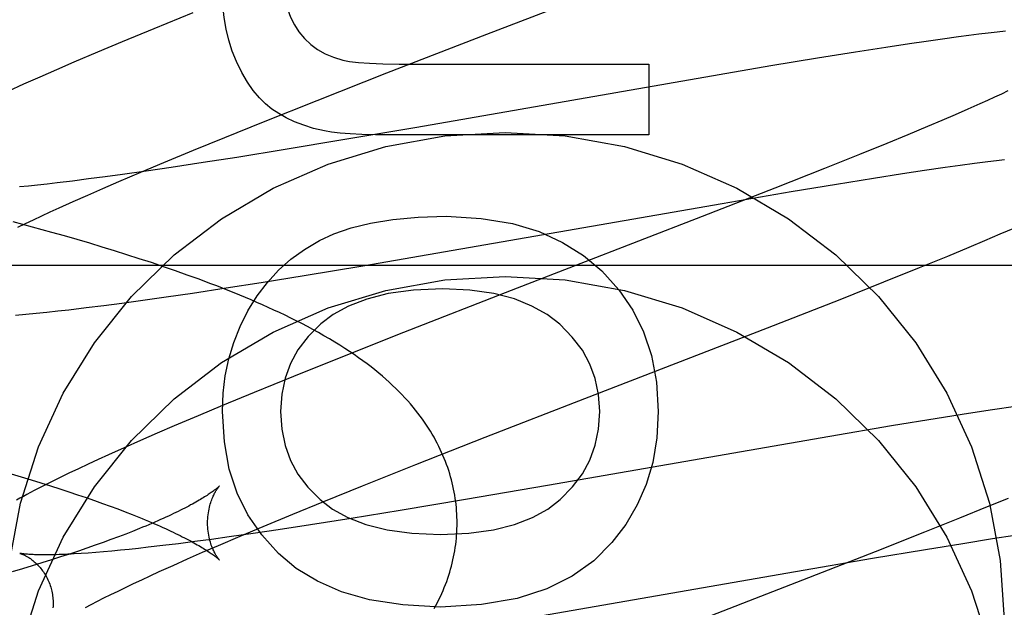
# Model space of a CAD drawing. Header units: inches. Extents: x 0 to 218, y 0 to 141.
# Tile 35 of 76: x 67.1784 to 67.3323, y 72.863 to 72.9548. Entities that reach past the tile are written whole.
import ezdxf

# ---------------------------------------------------------------- set-up
doc = ezdxf.new("R2010")
doc.units = ezdxf.units.IN
doc.header["$LTSCALE"] = 11.9871794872
doc.header["$MEASUREMENT"] = 0
doc.linetypes.add('HIDDEN', pattern=[0.2, 0.1, -0.1])
doc.layers.add('DEFAULT_2', color=8, linetype='HIDDEN')
doc.layers.add('MAIN_RH_DOOR_ASSEMBLY', color=7, linetype='CONTINUOUS')

msp = doc.modelspace()

# ---------------------------------------------------------------- linework, layer by layer
at = {"layer": 'DEFAULT_2', "color": 8, "linetype": 'HIDDEN'}
for p, q in [((67.2514320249, 72.9525534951), (67.2725172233, 72.96071099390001)), ((67.2055137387, 72.9558825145), (67.1993681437, 72.9533809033)), ((67.1993681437, 72.9533809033), (67.1944200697, 72.9513365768)), ((67.3312193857, 72.9528670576), (67.329826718, 72.9527062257)), ((67.3325335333, 72.9530115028), (67.3312193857, 72.9528670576)), ((67.1944200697, 72.9513365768), (67.1905882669, 72.94973082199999)), ((67.2358125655, 72.9464840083), (67.2514320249, 72.9525534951)), ((67.3201324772, 72.9514254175), (67.317492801, 72.9510412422)), ((67.3226972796, 72.9517864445), (67.3201324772, 72.9514254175)), ((67.3251981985, 72.95212479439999), (67.3226972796, 72.9517864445)), ((67.3268082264, 72.9523343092), (67.3251981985, 72.95212479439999)), ((67.3283549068, 72.9525285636), (67.3268082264, 72.9523343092)), ((67.329826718, 72.9527062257), (67.3283549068, 72.9525285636)), ((67.1905882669, 72.94973082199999), (67.18687817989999, 72.9481535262)), ((67.3090878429, 72.9497520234), (67.3031192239, 72.9487912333)), ((67.313841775, 72.9504921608), (67.3090878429, 72.9497520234)), ((67.317492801, 72.9510412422), (67.313841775, 72.9504921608)), ((67.3031192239, 72.9487912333), (67.2958266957, 72.9475817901)), ((67.1841806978, 72.946990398), (67.1815576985, 72.9458440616)), ((67.18687817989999, 72.9481535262), (67.1841806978, 72.946990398)), ((67.2958266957, 72.9475817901), (67.2405127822, 72.9379830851)), ((67.2406203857, 72.9478440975), (67.2767800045, 72.9478440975)), ((67.2767800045, 72.9478440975), (67.2767800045, 72.9367936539)), ((67.1815576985, 72.9458440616), (67.17901420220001, 72.94471584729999)), ((67.22492925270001, 72.9422070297), (67.2358125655, 72.9464840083)), ((67.17901420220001, 72.94471584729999), (67.1765590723, 72.9436088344)), ((67.3329007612, 72.943668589), (67.3318851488, 72.9431917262)), ((67.2165277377, 72.9388609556), (67.22492925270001, 72.9422070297)), ((67.3296859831, 72.94218203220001), (67.3285047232, 72.941650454)), ((67.3308131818, 72.94269599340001), (67.3296859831, 72.94218203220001)), ((67.3318851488, 72.9431917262), (67.3308131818, 72.94269599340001)), ((67.3266342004, 72.9408213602), (67.3246489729, 72.93995580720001)), ((67.3285047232, 72.941650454), (67.3266342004, 72.9408213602)), ((67.3225532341, 72.9390555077), (67.320351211, 72.938122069)), ((67.3246489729, 72.93995580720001), (67.3225532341, 72.9390555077)), ((67.2104652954, 72.936413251), (67.2165277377, 72.9388609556)), ((67.2405127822, 72.9379830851), (67.2289269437, 72.9360093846)), ((67.320351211, 72.938122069), (67.3172572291, 72.9368285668)), ((67.2056010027, 72.9344235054), (67.2104652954, 72.936413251)), ((67.2289269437, 72.9360093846), (67.2199331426, 72.9345164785)), ((67.2767800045, 72.9367936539), (67.2363843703, 72.9367936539)), ((67.3172572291, 72.9368285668), (67.3139920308, 72.9354822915)), ((67.2009305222, 72.9324863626), (67.2056010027, 72.9344235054)), ((67.2199331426, 72.9345164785), (67.212343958, 72.9332940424)), ((67.3139920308, 72.9354822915), (67.3096851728, 72.9337301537)), ((67.212343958, 72.9332940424), (67.2071196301, 72.93247810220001)), ((67.3096851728, 72.9337301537), (67.3042138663, 72.9315344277)), ((67.3297606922, 72.93264523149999), (67.3310959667, 72.9328112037)), ((67.3310959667, 72.9328112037), (67.3323770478, 72.9329644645)), ((67.1973478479, 72.9309790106), (67.2009305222, 72.9324863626)), ((67.2020842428, 72.9317161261), (67.1982065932, 72.93114892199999)), ((67.2071196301, 72.93247810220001), (67.2020842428, 72.9317161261)), ((67.3042138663, 72.9315344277), (67.2964649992, 72.92846671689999)), ((67.3164105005, 72.93074986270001), (67.3198522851, 72.93126982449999)), ((67.3198522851, 72.93126982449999), (67.3231170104, 72.9317458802)), ((67.3231170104, 72.9317458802), (67.3254430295, 72.9320727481)), ((67.3254430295, 72.9320727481), (67.3276590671, 72.9323727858)), ((67.3276590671, 72.9323727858), (67.3297606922, 72.93264523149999)), ((67.1891739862, 72.92991285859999), (67.1866673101, 72.9295966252)), ((67.191777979, 72.9302549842), (67.1891739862, 72.92991285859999)), ((67.1944746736, 72.9306221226), (67.191777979, 72.9302549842)), ((67.19391341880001, 72.92951313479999), (67.1973478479, 72.9309790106)), ((67.1982065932, 72.93114892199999), (67.1944746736, 72.9306221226)), ((67.3061176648, 72.9291137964), (67.31187494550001, 72.9300418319)), ((67.31187494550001, 72.9300418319), (67.3164105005, 72.93074986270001)), ((67.1797766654, 72.9288107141), (67.1783822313, 72.9286703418)), ((67.18122243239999, 72.9289637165), (67.1797766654, 72.9288107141)), ((67.1827181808, 72.9291292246), (67.18122243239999, 72.9289637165)), ((67.1842625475, 72.9293070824), (67.1827181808, 72.9291292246)), ((67.1866673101, 72.9295966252), (67.1842625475, 72.9293070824)), ((67.1890628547, 72.9274000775), (67.1914412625, 72.9284431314)), ((67.1914412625, 72.9284431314), (67.19391341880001, 72.92951313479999)), ((67.2964649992, 72.92846671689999), (67.28511347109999, 72.924030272)), ((67.299014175, 72.9279350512), (67.3061176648, 72.9291137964)), ((67.18678258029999, 72.92638561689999), (67.1890628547, 72.9274000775)), ((67.2882562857, 72.92610173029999), (67.299014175, 72.9279350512)), ((67.1832116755, 72.9247629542), (67.1846046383, 72.9254014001)), ((67.1846046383, 72.9254014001), (67.18678258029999, 72.92638561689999)), ((67.2320660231, 72.9163544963), (67.2882562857, 72.92610173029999)), ((67.180572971, 72.9235310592), (67.18186739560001, 72.9241393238)), ((67.18186739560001, 72.9241393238), (67.1832116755, 72.9247629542)), ((67.28511347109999, 72.924030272), (67.2552420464, 72.9124654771)), ((67.1804398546, 72.9224028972), (67.1774201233, 72.92322145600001)), ((67.17813847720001, 72.92236305), (67.1793295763, 72.9229387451)), ((67.1793295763, 72.9229387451), (67.180572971, 72.9235310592)), ((67.1834389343, 72.9215698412), (67.1804398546, 72.9224028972)), ((67.3316972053, 72.9213192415), (67.3339670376, 72.9223032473)), ((67.1854262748, 72.9210058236), (67.1834389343, 72.9215698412)), ((67.1874034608, 72.92043447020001), (67.1854262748, 72.9210058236)), ((67.3293176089, 72.9203031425), (67.3316972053, 72.9213192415)), ((67.1893696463, 72.91985551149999), (67.1874034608, 72.92043447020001)), ((67.1913237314, 72.9192687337), (67.1893696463, 72.91985551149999)), ((67.1932646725, 72.9186738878), (67.1913237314, 72.9192687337)), ((67.32349155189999, 72.917867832), (67.3268673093, 72.9192707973)), ((67.3268673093, 72.9192707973), (67.3293176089, 72.9203031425)), ((67.1951920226, 72.918070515), (67.1932646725, 72.9186738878)), ((67.1971059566, 72.9174579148), (67.1951920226, 72.918070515)), ((67.1990066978, 72.9168353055), (67.1971059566, 72.9174579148)), ((67.3190704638, 72.9160578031), (67.32349155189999, 72.917867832)), ((67.1767998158, 72.9164573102), (67.6767998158, 72.9164573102)), ((67.2008942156, 72.9162019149), (67.1990066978, 72.9168353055)), ((67.2027681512, 72.91555700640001), (67.2008942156, 72.9162019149)), ((67.2228671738, 72.9148285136), (67.2320660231, 72.9163544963)), ((67.3135016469, 72.91381211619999), (67.3190704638, 72.9160578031)), ((67.2161522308, 72.9137457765), (67.2228671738, 72.9148285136)), ((67.2054113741, 72.9120883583), (67.2107044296, 72.9128919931)), ((67.2107044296, 72.9128919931), (67.2161522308, 72.9137457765)), ((67.3066742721, 72.9110974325), (67.3135016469, 72.91381211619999)), ((67.1973080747, 72.91092057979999), (67.20130045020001, 72.9114852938)), ((67.20130045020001, 72.9114852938), (67.2054113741, 72.9120883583)), ((67.2552420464, 72.9124654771), (67.2384341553, 72.9059092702)), ((67.1861074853, 72.9094827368), (67.1887966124, 72.90980414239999)), ((67.1887966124, 72.90980414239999), (67.1915607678, 72.9101516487)), ((67.1915607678, 72.9101516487), (67.1943976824, 72.9105240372)), ((67.1943976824, 72.9105240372), (67.1973080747, 72.91092057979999)), ((67.2953422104, 72.90665383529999), (67.3066742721, 72.9110974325)), ((67.17776935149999, 72.9086225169), (67.17936940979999, 72.9087682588)), ((67.17936940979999, 72.9087682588), (67.1809947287, 72.9089267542)), ((67.1809947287, 72.9089267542), (67.1826566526, 72.9090985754)), ((67.1826566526, 72.9090985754), (67.1843613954, 72.9092840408)), ((67.1843613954, 72.9092840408), (67.1861074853, 72.9094827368)), ((67.266778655, 72.8955904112), (67.2953422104, 72.90665383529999)), ((67.2384341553, 72.9059092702), (67.2286098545, 72.9020223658)), ((67.2286098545, 72.9020223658), (67.2212040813, 72.8990507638)), ((67.2212040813, 72.8990507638), (67.2150665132, 72.896551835)), ((67.2150665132, 72.896551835), (67.2101252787, 72.8945097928)), ((67.2101252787, 72.8945097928), (67.2062989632, 72.8929058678)), ((67.2512013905, 72.88953577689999), (67.266778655, 72.8955904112)), ((67.334100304, 72.8943702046), (67.3304859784, 72.8938310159)), ((67.2062989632, 72.8929058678), (67.20259438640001, 72.8913304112)), ((67.3267310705, 72.8932522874), (67.32185416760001, 72.8924778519)), ((67.3304859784, 72.8938310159), (67.3267310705, 72.8932522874)), ((67.20259438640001, 72.8913304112), (67.19990048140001, 72.890168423)), ((67.3147082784, 72.8913072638), (67.305045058, 72.88967633)), ((67.32185416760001, 72.8924778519), (67.3147082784, 72.8913072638)), ((67.19990048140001, 72.890168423), (67.19728284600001, 72.8890240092)), ((67.19728284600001, 72.8890240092), (67.19474262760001, 72.887896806)), ((67.2403550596, 72.88527144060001), (67.2512013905, 72.88953577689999)), ((67.305045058, 72.88967633), (67.2609467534, 72.8819942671)), ((67.1922836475, 72.8867875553), (67.1906939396, 72.8860595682)), ((67.19474262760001, 72.887896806), (67.1922836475, 72.8867875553)), ((67.1891410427, 72.8853391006), (67.1876180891, 72.884622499)), ((67.1906939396, 72.8860595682), (67.1891410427, 72.8853391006)), ((67.2319862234, 72.8819364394), (67.2403550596, 72.88527144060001)), ((67.1770971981, 72.8838207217), (67.1786786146, 72.8833511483)), ((67.186122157, 72.8839077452), (67.1846648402, 72.8831997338)), ((67.1876180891, 72.884622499), (67.186122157, 72.8839077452)), ((67.1786786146, 72.8833511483), (67.18022818, 72.88288275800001)), ((67.18022818, 72.88288275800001), (67.1817446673, 72.8824158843)), ((67.1817446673, 72.8824158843), (67.1832272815, 72.8819507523)), ((67.1832674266, 72.8825084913), (67.1819468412, 72.8818425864)), ((67.1846648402, 72.8831997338), (67.1832674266, 72.8825084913)), ((67.1819468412, 72.8818425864), (67.1807082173, 72.8812052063)), ((67.1832272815, 72.8819507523), (67.1846753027, 72.8814875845)), ((67.1846753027, 72.8814875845), (67.1860879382, 72.881026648)), ((67.1860879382, 72.881026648), (67.1874642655, 72.88056827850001)), ((67.1874642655, 72.88056827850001), (67.1888033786, 72.88011283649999)), ((67.2259497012, 72.8794975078), (67.2319862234, 72.8819364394)), ((67.2609467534, 72.8819942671), (67.2481072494, 72.8797906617)), ((67.1888033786, 72.88011283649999), (67.1901040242, 72.87966083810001)), ((67.1901040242, 72.87966083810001), (67.1913644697, 72.8792130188)), ((67.1913644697, 72.8792130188), (67.1925835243, 72.8787699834)), ((67.22110764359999, 72.8775153), (67.2259497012, 72.8794975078)), ((67.2481072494, 72.8797906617), (67.2378966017, 72.8780820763)), ((67.3329312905, 72.87998897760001), (67.32966262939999, 72.8786419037)), ((67.1925835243, 72.8787699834), (67.1937608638, 72.8783320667)), ((67.1937608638, 72.8783320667), (67.19489627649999, 72.8778995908)), ((67.19489627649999, 72.8778995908), (67.1959894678, 72.8774729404)), ((67.2164597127, 72.87558582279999), (67.22110764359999, 72.8775153)), ((67.2378966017, 72.8780820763), (67.23023042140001, 72.8768364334)), ((67.32966262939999, 72.8786419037), (67.3253524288, 72.8768890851)), ((67.22390308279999, 72.8758401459), (67.2188318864, 72.8750677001)), ((67.23023042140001, 72.8768364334), (67.22390308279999, 72.8758401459)), ((67.3253524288, 72.8768890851), (67.3198784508, 72.874692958)), ((67.1949940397, 72.8744110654), (67.1938644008, 72.8739798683)), ((67.1960817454, 72.8748364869), (67.1949940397, 72.8744110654)), ((67.1971271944, 72.87525570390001), (67.1960817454, 72.8748364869)), ((67.214922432, 72.874491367), (67.2111558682, 72.8739547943)), ((67.2128952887, 72.8740847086), (67.2164597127, 72.87558582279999)), ((67.2188318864, 72.8750677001), (67.214922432, 72.874491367)), ((67.3198784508, 72.874692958), (67.3121278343, 72.871625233)), ((67.1914792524, 72.8731011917), (67.190224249, 72.8726543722)), ((67.1926928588, 72.8735431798), (67.1914792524, 72.8731011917)), ((67.1938644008, 72.8739798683), (67.1926928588, 72.8735431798)), ((67.2032604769, 72.8729051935), (67.2008231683, 72.8726070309)), ((67.2057980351, 72.8732297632), (67.2032604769, 72.8729051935)), ((67.208431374, 72.87357993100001), (67.2057980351, 72.8732297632)), ((67.2111558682, 72.8739547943), (67.208431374, 72.87357993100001)), ((67.2094791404, 72.8726251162), (67.2128952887, 72.8740847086)), ((67.3199951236, 72.87200835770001), (67.3258484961, 72.8729609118)), ((67.3258484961, 72.8729609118), (67.3304740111, 72.8736918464)), ((67.3304740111, 72.8736918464), (67.3339939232, 72.8742316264)), ((67.18622515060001, 72.8712915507), (67.1848181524, 72.8708315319)), ((67.1875958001, 72.8717489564), (67.18622515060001, 72.8712915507)), ((67.18892926, 72.8722034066), (67.1875958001, 72.8717489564)), ((67.1891248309, 72.871444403), (67.1880081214, 72.871367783)), ((67.190224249, 72.8726543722), (67.18892926, 72.8722034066)), ((67.1902997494, 72.8715336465), (67.1891248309, 72.871444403)), ((67.1915311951, 72.8716355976), (67.1902997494, 72.8715336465)), ((67.1928178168, 72.8717503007), (67.1915311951, 72.8716355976)), ((67.1941584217, 72.871877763), (67.1928178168, 72.8717503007)), ((67.1955516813, 72.8720179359), (67.1941584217, 72.871877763)), ((67.196996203, 72.8721707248), (67.1955516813, 72.8720179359)), ((67.1984906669, 72.8723360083), (67.196996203, 72.8721707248)), ((67.2008231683, 72.8726070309), (67.1984906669, 72.8723360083)), ((67.2046560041, 72.8705215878), (67.207020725, 72.87155987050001)), ((67.207020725, 72.87155987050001), (67.2094791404, 72.8726251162)), ((67.3121278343, 72.871625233), (67.3007773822, 72.8671897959)), ((67.3117373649, 72.8706260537), (67.3199951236, 72.87200835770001)), ((67.1818984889, 72.8699048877), (67.1803876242, 72.86943884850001)), ((67.1833756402, 72.87036921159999), (67.1818984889, 72.8699048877)), ((67.1848181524, 72.8708315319), (67.1833756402, 72.87036921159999)), ((67.2023892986, 72.8695118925), (67.2046560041, 72.8705215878)), ((67.2996879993, 72.8685566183), (67.3117373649, 72.8706260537)), ((67.17884400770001, 72.8689713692), (67.1772686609, 72.8685027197)), ((67.1803876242, 72.86943884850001), (67.17884400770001, 72.8689713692)), ((67.1988408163, 72.8678972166), (67.20022486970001, 72.8685324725)), ((67.20022486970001, 72.8685324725), (67.2023892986, 72.8695118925)), ((67.2550606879, 72.8607847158), (67.2996879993, 72.8685566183)), ((67.1949848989, 72.8660825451), (67.1962196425, 72.8666716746)), ((67.1962196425, 72.8666716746), (67.1975053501, 72.8672767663)), ((67.1975053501, 72.8672767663), (67.1988408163, 72.8678972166)), ((67.3007773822, 72.8671897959), (67.2709225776, 72.8556315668)), ((67.1926730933, 72.8649547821), (67.1938023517, 72.86551003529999)), ((67.1938023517, 72.86551003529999), (67.1949848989, 72.8660825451)), ((67.1896159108, 72.8633997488), (67.1905784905, 72.8638987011)), ((67.1905784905, 72.8638987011), (67.19159807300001, 72.864417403)), ((67.19159807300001, 72.864417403), (67.1926730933, 72.8649547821)), ((67.1887114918, 72.8629215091), (67.1896159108, 72.8633997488))]:
    msp.add_line(p, q, dxfattribs=at)
for points in [[(67.21962447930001, 72.96128887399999), (67.21971030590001, 72.9595400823), (67.2199301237, 72.95793953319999), (67.2202891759, 72.9564929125), (67.2207717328, 72.95518316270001), (67.2213620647, 72.95399322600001), (67.2220654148, 72.9529287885)], [(67.2123188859, 72.9482738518), (67.2116618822, 72.9499006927), (67.2111182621, 72.95159246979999), (67.21068607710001, 72.953344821), (67.2103711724, 72.9551708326), (67.210179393, 72.9570835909), (67.2101087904, 72.9590787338)], [(67.2220654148, 72.9529287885), (67.2229501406, 72.9518677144), (67.2239277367, 72.95094038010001), (67.2249867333, 72.95015130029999), (67.2261615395, 72.9494869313), (67.22748656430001, 72.94893372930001), (67.2289503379, 72.948496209)], [(67.2178441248, 72.9408454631), (67.2168519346, 72.9416376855), (67.2158852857, 72.9426022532), (67.2149413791, 72.9437335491), (67.2140286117, 72.9450484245), (67.2131553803, 72.9465637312), (67.2123188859, 72.9482738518)], [(67.2289503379, 72.948496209), (67.2299977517, 72.9482980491), (67.23139065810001, 72.948135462), (67.2331163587, 72.9480082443), (67.2352129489, 72.9479170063), (67.237718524, 72.94786235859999), (67.2406203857, 72.9478440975)], [(67.2260608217, 72.9374192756), (67.22437682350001, 72.93782565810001), (67.2228217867, 72.9383021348), (67.22139865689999, 72.9388526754), (67.2200985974, 72.93946537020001), (67.2189127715, 72.9401283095), (67.2178441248, 72.9408454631)], [(67.2363843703, 72.9367936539), (67.2340171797, 72.93681122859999), (67.2319168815, 72.9368636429), (67.2300912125, 72.9369510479), (67.2285169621, 72.9370729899), (67.2271709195, 72.93722901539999), (67.2260608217, 72.9374192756)], [(67.17688291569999, 72.8702795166), (67.178566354, 72.8792595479), (67.1813743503, 72.8880371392), (67.1852342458, 72.89642523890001), (67.19011218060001, 72.9042916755), (67.19591597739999, 72.9115341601), (67.2025803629, 72.9180322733), (67.2099907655, 72.92370823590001), (67.2180542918, 72.928460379), (67.2266406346, 72.9322399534), (67.2356346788, 72.93496994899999), (67.24489795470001, 72.93663348), (67.2542998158, 72.9371826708), (67.2637016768, 72.93663348), (67.27296495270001, 72.93496994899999), (67.2819589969, 72.9322399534), (67.2905453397, 72.928460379), (67.29860886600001, 72.92370823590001), (67.3060192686, 72.9180322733), (67.3126836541, 72.9115341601), (67.31848745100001, 72.9042916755), (67.3233653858, 72.89642523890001), (67.3272252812, 72.8880371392), (67.3300332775, 72.8792595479), (67.3317167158, 72.8702795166), (67.3322998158, 72.86103469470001)], [(67.2252725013, 72.9202793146), (67.2275539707, 72.9213477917), (67.23022649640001, 72.9222559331), (67.2332729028, 72.9230162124), (67.2367447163, 72.9235912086), (67.2406934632, 72.9239435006), (67.245101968, 72.9240855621)], [(67.245101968, 72.9240855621), (67.2505789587, 72.9237482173), (67.2554330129, 72.9229563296), (67.2596155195, 72.9216915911), (67.263272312, 72.9200089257), (67.2665492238, 72.917963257), (67.2693976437, 72.91553627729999)], [(67.2140992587, 72.9092902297), (67.2155411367, 72.9116276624), (67.2171428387, 72.9137532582), (67.2188965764, 72.9156581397), (67.2208257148, 72.9173689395), (67.2229536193, 72.9189122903), (67.2252725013, 72.9202793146)], [(67.178566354, 72.8567675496), (67.1813743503, 72.8655451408), (67.1852342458, 72.87393324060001), (67.19011218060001, 72.8817996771), (67.19591597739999, 72.8890421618), (67.2025803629, 72.8955402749), (67.2099907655, 72.9012162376), (67.2180542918, 72.9059683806), (67.2266406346, 72.909747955), (67.2356346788, 72.9124779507), (67.24489795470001, 72.9141414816), (67.2542998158, 72.9146906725), (67.2637016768, 72.9141414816), (67.27296495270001, 72.9124779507), (67.2819589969, 72.909747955), (67.2905453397, 72.9059683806), (67.29860886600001, 72.9012162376), (67.3060192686, 72.8955402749), (67.3126836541, 72.8890421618), (67.31848745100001, 72.8817996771), (67.3233653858, 72.87393324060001), (67.3272252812, 72.8655451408), (67.3300332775, 72.8567675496)], [(67.2467986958, 72.8761364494), (67.2467947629, 72.8765891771), (67.2467817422, 72.87707637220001), (67.2467596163, 72.8775633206), (67.2467283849, 72.8780499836), (67.24668804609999, 72.8785362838), (67.2466385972, 72.8790221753), (67.2465800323, 72.8795076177), (67.2465123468, 72.8799925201), (67.2464355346, 72.8804767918), (67.246349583, 72.8809603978), (67.2462544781, 72.8814432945), (67.2461502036, 72.88192542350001), (67.2460367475, 72.8824066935), (67.2459140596, 72.8828871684), (67.2457820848, 72.8833668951), (67.2456407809, 72.8838458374), (67.245490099, 72.8843239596), (67.2453299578, 72.8848013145), (67.2451602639, 72.8852779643), (67.2449809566, 72.8857538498), (67.2447919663, 72.8862289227), (67.2445931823, 72.8867032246), (67.24438449, 72.8871767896), (67.24416578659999, 72.8876496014), (67.2439369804, 72.8881216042), (67.2436978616, 72.88859296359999), (67.2434482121, 72.8890638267), (67.2431878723, 72.8895341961), (67.2429166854, 72.8900040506), (67.24263433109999, 72.8904736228), (67.2423405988, 72.89094293), (67.2420348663, 72.8914125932), (67.2417165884, 72.8918830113), (67.2413850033, 72.8923548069), (67.2410392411, 72.8928286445), (67.24067870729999, 72.893304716), (67.2403023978, 72.8937836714), (67.239910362, 72.89426477), (67.2395022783, 72.8947477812), (67.23907829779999, 72.89523195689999), (67.23863851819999, 72.8957166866), (67.2381829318, 72.8962015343), (67.2377116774, 72.8966859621), (67.2372245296, 72.8971698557), (67.2367214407, 72.8976529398), (67.23620200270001, 72.89813529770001), (67.2356658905, 72.8986169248), (67.2351126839, 72.8990979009), (67.2345419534, 72.8995783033), (67.2339532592, 72.9000582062), (67.2333464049, 72.9005374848), (67.2327200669, 72.9010168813), (67.23207333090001, 72.9014967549), (67.23140435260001, 72.9019780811), (67.230711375, 72.90246165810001), (67.2299925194, 72.9029482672), (67.22924458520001, 72.9034394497), (67.2284690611, 72.9039336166), (67.22766442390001, 72.9044311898), (67.226836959, 72.904927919), (67.2259915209, 72.9054208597), (67.2251333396, 72.90590719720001), (67.2242696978, 72.9063833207), (67.2234018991, 72.90684917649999), (67.2225347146, 72.9073029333), (67.2216661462, 72.9077463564), (67.220795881, 72.9081802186), (67.2199232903, 72.9086053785), (67.2190475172, 72.90902273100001), (67.2181685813, 72.90943269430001), (67.2172860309, 72.90983586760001), (67.2164002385, 72.9102324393), (67.2155113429, 72.9106226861), (67.2146195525, 72.911006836), (67.2137250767, 72.9113851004), (67.21282802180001, 72.911757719), (67.2119286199, 72.9121248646), (67.21102666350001, 72.9124868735), (67.2101220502, 72.9128440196), (67.2092145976, 72.9131965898), (67.2083041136, 72.9135448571), (67.2073904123, 72.9138890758), (67.2064732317, 72.9142295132), (67.2055525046, 72.9145663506), (67.2046280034, 72.9148998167), (67.2027681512, 72.91555700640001)], [(67.2693976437, 72.91553627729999), (67.2720647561, 72.9126003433), (67.2742511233, 72.9094211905), (67.27595272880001, 72.9060424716), (67.2771816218, 72.9023332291), (67.27794985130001, 72.8981625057), (67.2782534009, 72.89357395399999)], [(67.2445494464, 72.9127281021), (67.2399952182, 72.9125103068), (67.2360230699, 72.9119907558), (67.23266321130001, 72.9111474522), (67.2298250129, 72.9100463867), (67.2274178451, 72.9087535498), (67.2254719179, 72.9072469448)], [(67.262844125, 72.9072029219), (67.2608747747, 72.90874172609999), (67.258503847, 72.9100533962), (67.2557597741, 72.9111567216), (67.2525572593, 72.9119953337), (67.248811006, 72.91251286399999), (67.2445494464, 72.9127281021)], [(67.2101087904, 72.89357395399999), (67.2102292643, 72.8964153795), (67.2105677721, 72.8991608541), (67.21112449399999, 72.9018036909), (67.21189888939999, 72.9043639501), (67.21289041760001, 72.90686169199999), (67.2140992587, 72.9092902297)], [(67.2254719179, 72.9072469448), (67.22350779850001, 72.9052690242), (67.221925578, 72.9031997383), (67.2207390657, 72.9010662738), (67.219906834, 72.89878707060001), (67.2193874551, 72.8962805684), (67.2191947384, 72.89357395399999)], [(67.2691060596, 72.89357395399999), (67.2689173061, 72.8962388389), (67.2684016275, 72.8987198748), (67.26757311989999, 72.9009922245), (67.2663894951, 72.9031303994), (67.2648084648, 72.9052089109), (67.262844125, 72.9072029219)], [(67.2188730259, 72.8713962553), (67.2162578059, 72.8742726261), (67.21410463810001, 72.8774285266), (67.2124137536, 72.8808185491), (67.211184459, 72.8845789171), (67.2104160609, 72.8888458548), (67.2101087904, 72.89357395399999)], [(67.2191947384, 72.89357395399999), (67.2193895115, 72.8907965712), (67.2199068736, 72.88824064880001), (67.22073571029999, 72.8859328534), (67.2219093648, 72.8837931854), (67.2234611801, 72.88174164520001), (67.2253800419, 72.8798048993)], [(67.2629073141, 72.8798202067), (67.2648294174, 72.8817733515), (67.2663841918, 72.8838351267), (67.2675606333, 72.8859801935), (67.2683917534, 72.8882845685), (67.2689105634, 72.8908242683), (67.2691060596, 72.89357395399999)], [(67.2782534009, 72.89357395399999), (67.278005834, 72.8894312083), (67.277374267, 72.8856155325), (67.276359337, 72.88216095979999), (67.2749591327, 72.8789653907), (67.2731717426, 72.87592672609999), (67.27099780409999, 72.873078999)], [(67.1807082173, 72.8812052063), (67.18011864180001, 72.8808969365), (67.1795482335, 72.880595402), (67.1789965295, 72.8803004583), (67.1784630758, 72.880011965), (67.1779473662, 72.8797297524)], [(67.2096395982, 72.8819108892), (67.2096322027, 72.8819033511), (67.2096190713, 72.8818902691), (67.20960000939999, 72.8818717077), (67.2095748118, 72.8818477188), (67.2095432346, 72.88181831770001), (67.2095051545, 72.8817836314), (67.2094604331, 72.8817437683), (67.2094088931, 72.88169879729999), (67.2093503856, 72.8816488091), (67.209284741, 72.8815938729), (67.2092117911, 72.881534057), (67.2091314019, 72.88146945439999), (67.2090434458, 72.8814001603), (67.2089477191, 72.8813262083), (67.2088440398, 72.8812476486), (67.20873219, 72.8811645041), (67.2086119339, 72.8810767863), (67.208483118, 72.88098456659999), (67.20834554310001, 72.8808878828), (67.2081991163, 72.8807868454), (67.2080437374, 72.8806815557), (67.2078792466, 72.88057207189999), (67.2077055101, 72.880458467), (67.2075223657, 72.88034079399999), (67.207329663, 72.8802191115), (67.20712724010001, 72.8800934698), (67.20691492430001, 72.8799639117), (67.2066925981, 72.8798305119), (67.2064601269, 72.8796933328), (67.2062173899, 72.87955244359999), (67.2059642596, 72.8794079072), (67.2057006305, 72.8792597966), (67.205426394, 72.8791081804), (67.2051414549, 72.8789531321), (67.2048457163, 72.8787947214), (67.2045390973, 72.8786330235), (67.2042214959, 72.8784681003), (67.2038929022, 72.8783000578), (67.2035532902, 72.8781289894), (67.20320263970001, 72.8779549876), (67.2028409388, 72.8777781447), (67.20246817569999, 72.8775985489), (67.2020843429, 72.8774162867), (67.2016894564, 72.8772314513), (67.2012835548, 72.8770441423), (67.20086660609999, 72.8768544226), (67.2004386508, 72.8766623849), (67.1999995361, 72.8764680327), (67.1995491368, 72.8762713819), (67.1990873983, 72.8760724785), (67.1986141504, 72.87587131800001), (67.1981296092, 72.8756680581), (67.1976338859, 72.8754628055), (67.1971271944, 72.87525570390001)], [(67.2077986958, 72.87613648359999), (67.207803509, 72.8764579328), (67.2078185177, 72.8767885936), (67.2078431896, 72.8771126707), (67.2078768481, 72.8774287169), (67.2079187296, 72.877735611), (67.2079680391, 72.8780325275), (67.2080239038, 72.8783186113), (67.20808545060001, 72.8785932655), (67.20815176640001, 72.8788558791), (67.2082219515, 72.8791060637), (67.2082950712, 72.8793433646), (67.2083703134, 72.8795677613), (67.2084468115, 72.8797790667), (67.2085239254, 72.8799776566), (67.2086009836, 72.8801637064), (67.2086775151, 72.8803377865), (67.2087530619, 72.88050035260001), (67.2088272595, 72.8806519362), (67.2088998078, 72.8807930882), (67.2089703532, 72.8809241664), (67.2090386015, 72.8810455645), (67.2091042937, 72.8811576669), (67.2091672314, 72.8812609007), (67.20922711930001, 72.8813554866), (67.2092837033, 72.8814416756), (67.2093367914, 72.8815197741), (67.20938620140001, 72.8815900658), (67.2094317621, 72.88165282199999), (67.20947334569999, 72.8817083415), (67.2095107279, 72.88175676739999), (67.209543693, 72.8817982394), (67.20957214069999, 72.8818330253), (67.2095959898, 72.881861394), (67.209615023, 72.8818834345), (67.2096290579, 72.881899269), (67.2096379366, 72.881909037), (67.2096414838, 72.8819128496)], [(67.2253800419, 72.8798048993), (67.2273361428, 72.87829259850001), (67.2297343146, 72.8770006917), (67.2325474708, 72.87590908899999), (67.23585687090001, 72.8750780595), (67.23974377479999, 72.874567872), (67.2441810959, 72.874358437)], [(67.2441810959, 72.874358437), (67.2486080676, 72.8745675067), (67.2524817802, 72.8750779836), (67.2557732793, 72.8759094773), (67.25856942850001, 72.87700315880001), (67.2609570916, 72.8783001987), (67.2629073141, 72.8798202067)], [(67.1959894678, 72.8774729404), (67.1970400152, 72.8770525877), (67.1975490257, 72.87684499), (67.1980470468, 72.8766392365), (67.1985339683, 72.8764354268), (67.1990097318, 72.8762336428), (67.199474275, 72.8760339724), (67.1999275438, 72.87583650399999), (67.2003694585, 72.87564134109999), (67.2008000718, 72.8754485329), (67.2012193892, 72.8752581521), (67.2016274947, 72.8750702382), (67.20202446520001, 72.8748848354), (67.2024103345, 72.8747020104), (67.2027851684, 72.8745218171), (67.2031489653, 72.8743443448), (67.2035017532, 72.8741696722), (67.2038435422, 72.8739978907), (67.204174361, 72.8738290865), (67.204494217, 72.8736633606), (67.2048031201, 72.8735008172), (67.2051011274, 72.8733415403), (67.2053882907, 72.8731856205), (67.20566467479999, 72.87303314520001), (67.20593034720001, 72.87288420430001), (67.2061853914, 72.8727388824), (67.2064298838, 72.8725972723), (67.2066639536, 72.8724594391), (67.2068876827, 72.8723254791), (67.20710130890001, 72.8721953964), (67.2073050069, 72.87206923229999), (67.2074990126, 72.8719469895), (67.207683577, 72.8718286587), (67.2078587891, 72.87171433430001), (67.2080248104, 72.87160406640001), (67.2081816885, 72.8714979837), (67.208329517, 72.8713961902), (67.2084683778, 72.8712988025), (67.2085983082, 72.8712059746), (67.2087195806, 72.871117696), (67.2088323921, 72.87103400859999), (67.2089369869, 72.8709549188), (67.2090335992, 72.8708804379), (67.2091224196, 72.8708106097), (67.2092036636, 72.8707454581), (67.20927745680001, 72.8706850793), (67.2093439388, 72.8706295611), (67.20962260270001, 72.8703791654)], [(67.20962260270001, 72.8703791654), (67.20963123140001, 72.8703705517), (67.2096391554, 72.8703624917), (67.20964153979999, 72.8703600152), (67.2096384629, 72.87036331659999), (67.2096300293, 72.8703725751), (67.2096164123, 72.87038790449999), (67.2095977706, 72.8704094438), (67.2095742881, 72.8704373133), (67.2095461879, 72.8704715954), (67.2095135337, 72.8705125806), (67.20947641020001, 72.87056055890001), (67.2094350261, 72.8706156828), (67.209389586, 72.87067812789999), (67.2093402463, 72.8707481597), (67.2092871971, 72.8708260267), (67.209230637, 72.87091198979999), (67.20917077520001, 72.8710063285), (67.2091078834, 72.8711092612), (67.20904229, 72.871220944), (67.2089741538, 72.8713418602), (67.2089037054, 72.8714724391), (67.2088312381, 72.8716130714), (67.2087570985, 72.8717641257), (67.208681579, 72.87192616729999), (67.20860502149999, 72.8720997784), (67.2085279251, 72.872285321), (67.2084508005, 72.8724832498), (67.2083742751, 72.8726938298), (67.2082990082, 72.8729173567), (67.2082257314, 72.8731540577), (67.2081551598, 72.8734043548), (67.208088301, 72.87366773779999), (67.20802606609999, 72.87394403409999), (67.2079695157, 72.8742322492), (67.20791960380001, 72.8745315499), (67.207877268, 72.8748407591), (67.2078433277, 72.87515874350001), (67.207818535, 72.8754840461), (67.2078035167, 72.8758147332), (67.2077986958, 72.8761364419)], [(67.2432089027, 72.86277599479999), (67.2434676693, 72.8632450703), (67.2437157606, 72.8637145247), (67.2439533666, 72.8641844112), (67.244180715, 72.8646548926), (67.2443980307, 72.8651261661), (67.24460540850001, 72.8655981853), (67.244802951, 72.8660709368), (67.2449907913, 72.8665445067), (67.2451690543, 72.867018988), (67.245337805, 72.8674943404), (67.2454971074, 72.86797054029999), (67.2456470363, 72.868447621), (67.24578766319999, 72.8689256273), (67.2459190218, 72.8694044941), (67.24604114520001, 72.8698841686), (67.2461540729, 72.870364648), (67.24625784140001, 72.8708459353), (67.2463524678, 72.87132795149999), (67.2464379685, 72.87181063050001), (67.2465143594, 72.8722939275), (67.2465816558, 72.8727778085), (67.2466398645, 72.8732621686), (67.246688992, 72.8737469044), (67.2467290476, 72.8742319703), (67.2467600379, 72.87471731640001), (67.24678196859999, 72.87520284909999), (67.2467948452, 72.8756885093), (67.2467986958, 72.8761364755)], [(67.27099780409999, 72.873078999), (67.2681845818, 72.87023987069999), (67.2647785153, 72.867838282), (67.2608448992, 72.86584962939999), (67.25618785, 72.8643477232), (67.25061148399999, 72.8634063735), (67.2441810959, 72.8630009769)], [(67.1784877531, 72.8713883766), (67.178474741, 72.87139122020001), (67.17846393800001, 72.87139369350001), (67.178468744, 72.8713924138), (67.17848346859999, 72.8713884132), (67.1785058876, 72.8713820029), (67.1785355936, 72.8713730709), (67.17857233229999, 72.8713614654), (67.17861585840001, 72.8713470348), (67.1786657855, 72.8713296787), (67.1787217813, 72.8713092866), (67.1787834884, 72.8712857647), (67.178850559, 72.8712590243), (67.1789226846, 72.8712289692), (67.1789995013, 72.8711955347), (67.1790808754, 72.8711585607), (67.1791666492, 72.87111789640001), (67.1792565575, 72.8710734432), (67.17935037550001, 72.8710250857), (67.17944784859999, 72.8709727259), (67.1795487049, 72.8709162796), (67.17965279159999, 72.8708555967), (67.1797598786, 72.8707905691), (67.1798699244, 72.870720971), (67.17998288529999, 72.8706465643), (67.180098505, 72.8705672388), (67.1802165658, 72.87048285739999), (67.1803368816, 72.8703932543), (67.1804591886, 72.8702983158), (67.1805834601, 72.8701977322), (67.1807096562, 72.8700911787), (67.1808374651, 72.8699785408), (67.1809666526, 72.8698596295), (67.1810968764, 72.86973434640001), (67.1812277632, 72.8696026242), (67.1813591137, 72.869464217), (67.181490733, 72.8693188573), (67.18162214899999, 72.86916657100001), (67.1817529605, 72.8690073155), (67.1818827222, 72.8688411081), (67.1820110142, 72.8686679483), (67.1821373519, 72.8684879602), (67.1822613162, 72.8683012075), (67.18238233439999, 72.8681080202), (67.18249985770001, 72.8679087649), (67.18261351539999, 72.8677035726), (67.1827229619, 72.8674925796), (67.1828276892, 72.8672762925), (67.1829272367, 72.8670552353), (67.1830213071, 72.86682965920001), (67.18310962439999, 72.8665998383), (67.1831918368, 72.86636635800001), (67.1832676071, 72.8661299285), (67.18332782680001, 72.8659232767)], [(67.1880081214, 72.871367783), (67.186951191, 72.8713036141), (67.1864455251, 72.8712761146), (67.1859552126, 72.8712516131), (67.1854803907, 72.8712300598), (67.1850211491, 72.8712113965), (67.1845776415, 72.87119556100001), (67.18414998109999, 72.871182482), (67.1837382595, 72.8711720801), (67.1833425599, 72.8711642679), (67.1829629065, 72.87115894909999), (67.18259931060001, 72.8711560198), (67.1822517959, 72.8711553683), (67.1819203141, 72.8711568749), (67.18160499, 72.87116041), (67.1813058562, 72.8711658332), (67.1810229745, 72.871172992), (67.1807563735, 72.8711817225), (67.1805059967, 72.8711918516), (67.1802718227, 72.87120319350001), (67.1800536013, 72.8712155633), (67.1798511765, 72.8712287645), (67.1796641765, 72.8712426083), (67.1794922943, 72.8712568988), (67.1793351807, 72.8712714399), (67.179192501, 72.87128603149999), (67.1790638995, 72.8713004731), (67.1789490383, 72.8713145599), (67.1788475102, 72.8713280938), (67.1787589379, 72.87134087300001), (67.17868287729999, 72.87135270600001), (67.1786188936, 72.8713634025), (67.17856655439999, 72.871372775), (67.1785254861, 72.8713806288), (67.1784950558, 72.8713868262), (67.1784877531, 72.8713883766)], [(67.2441810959, 72.8630009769), (67.2382907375, 72.8633306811), (67.2331233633, 72.8641123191), (67.2287296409, 72.8653685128), (67.2249575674, 72.8670313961), (67.2216551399, 72.8690331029), (67.2188730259, 72.8713962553)], [(67.1833278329, 72.865923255), (67.1833835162, 72.8657128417), (67.1834405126, 72.86547160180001), (67.1834904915, 72.8652295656), (67.1835333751, 72.8649875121), (67.1835691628, 72.86474612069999), (67.1835979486, 72.86450576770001), (67.18361985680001, 72.8642668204), (67.1836350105, 72.8640299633), (67.1836435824, 72.8637958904), (67.183645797, 72.8635648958), (67.18364190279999, 72.8633372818), (67.1836321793, 72.8631136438), (67.1836169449, 72.86289455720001)]]:
    msp.add_lwpolyline(points, dxfattribs=at)
at = {"layer": 'MAIN_RH_DOOR_ASSEMBLY', "color": 8, "linetype": 'HIDDEN'}
msp.add_line((67.2517998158, 64.2444573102), (67.2517998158, 81.05445731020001), dxfattribs=at)

doc.saveas('drawing.dxf')
